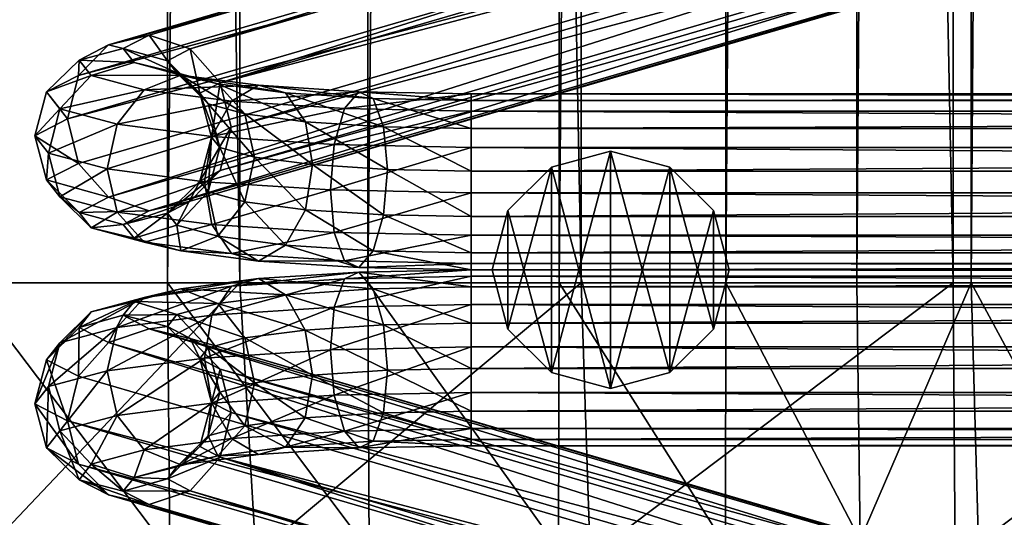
# Model space of a CAD drawing. Header units: inches. Extents: x 0 to 82.5, y -88 to 0.
# Tile 34 of 256: x 59.2 to 61.9, y -76.9 to -75.5. Entities that reach past the tile are written whole.
import ezdxf

# ---------------------------------------------------------------- set-up
doc = ezdxf.new("R2010")
doc.units = ezdxf.units.IN
doc.header["$MEASUREMENT"] = 0
for name, color, linetype in [('AFUCH-3-BSPT', 4, 'Continuous'), ('AFUCH-3-GDPL', 19, 'Continuous'), ('AFUCH-3-STUP', 5, 'Continuous')]:
    doc.layers.add(name, color=color, linetype=linetype)

msp = doc.modelspace()

# ---------------------------------------------------------------- meshes
at = {"layer": 'AFUCH-3-BSPT'}
mesh = msp.add_polyface(dxfattribs=at)
corners = [(60.4446, -75.9794, 0.3724), (80.8263, -76.0994, 0.4209), (60.4446, -76.0994, 0.4209), (60.4446, -75.8513, 0.3904), (80.8263, -75.9794, 0.3724), (60.4446, -75.7493, 0.4701), (80.8263, -75.8513, 0.3904), (60.4446, -75.7008, 0.59), (80.8263, -75.7493, 0.4701), (60.4446, -75.7188, 0.7182), (80.8263, -75.7008, 0.59), (60.4446, -75.7985, 0.8202), (80.8263, -75.7188, 0.7182), (60.4446, -75.9185, 0.8686), (80.8263, -75.7985, 0.8202), (60.4446, -76.0466, 0.8506), (80.8263, -75.9185, 0.8686), (60.4446, -76.1486, 0.771), (80.8263, -76.0466, 0.8506), (60.4446, -76.1971, 0.651), (80.8263, -76.1486, 0.771), (60.4446, -76.1791, 0.5228), (80.8263, -76.1971, 0.651), (80.8263, -76.1791, 0.5228), (60.2083, -75.9137, 0.9074), (60.1975, -75.7935, 0.8607), (64.4533, -74.4266, 13.0186), (59.7361, -75.6689, 1.8758), (64.4234, -74.3007, 13.0186), (59.767, -75.7945, 1.8782), (64.4106, -74.5526, 13.0186), (59.7361, -75.917, 1.9063), (64.3068, -74.6448, 13.0186), (59.6517, -76.0035, 1.9524), (64.1696, -74.6785, 13.0186), (59.5363, -76.0309, 2.0043), (64.0358, -74.6448, 13.0186), (59.421, -75.9918, 2.048), (63.9414, -74.5526, 13.0186), (59.3365, -75.8967, 2.0719), (59.3056, -75.771, 2.0694), (64.329, -74.2085, 13.0186), (59.6517, -75.5737, 1.8996), (64.1952, -74.1748, 13.0186), (59.5363, -75.5346, 1.9434), (64.058, -74.2085, 13.0186), (59.421, -75.562, 1.9952), (63.9542, -74.3007, 13.0186), (59.3365, -75.6485, 2.0414), (63.9115, -74.4266, 13.0186)]
mesh.append_faces([[corners[k] for k in face] for face in [(0, 1, 2), (3, 4, 0), (5, 6, 3), (11, 12, 9), (13, 14, 11), (15, 16, 13), (17, 18, 15), (2, 23, 21), (26, 27, 28), (30, 29, 26), (32, 31, 30), (34, 33, 32), (36, 35, 34), (38, 37, 36), (27, 41, 28)]], dxfattribs={"vtx0": -1})
mesh.append_faces([[corners[k] for k in face] for face in [(35, 33, 34), (37, 35, 36), (26, 47, 30), (28, 45, 26), (49, 30, 47), (38, 32, 49)]], dxfattribs={"vtx0": -1, "vtx1": -1})
mesh.append_faces([[corners[k] for k in face] for face in [(7, 8, 5), (9, 10, 7), (19, 20, 17), (21, 22, 19)]], dxfattribs={"vtx0": -1, "vtx2": -1})
mesh.append_faces([[corners[k] for k in face] for face in [(13, 24, 15), (11, 25, 13), (29, 27, 26), (31, 29, 30), (33, 31, 32), (39, 37, 38), (42, 41, 27), (48, 47, 46), (40, 49, 48), (41, 43, 28), (36, 34, 38)]], dxfattribs={"vtx1": -1})
mesh.append_faces([[corners[k] for k in face] for face in [(44, 43, 42), (46, 45, 44), (45, 47, 26), (43, 45, 28), (32, 30, 49), (34, 32, 38)]], dxfattribs={"vtx1": -1, "vtx2": -1})
mesh.append_faces([[corners[k] for k in face] for face in [(40, 39, 38), (43, 41, 42), (45, 43, 44), (47, 45, 46), (49, 47, 48), (38, 49, 40)]], dxfattribs={"vtx2": -1})
mesh = msp.add_polyface(dxfattribs=at)
corners = [(80.8263, -75.9185, 0.8686), (81.0627, -75.9137, 0.9074), (80.8263, -75.7985, 0.8202), (80.8263, -75.9794, 0.3724), (80.8263, -76.0994, 0.4209), (60.4446, -75.9794, 0.3724), (80.8263, -75.8513, 0.3904), (60.4446, -75.8513, 0.3904), (80.8263, -75.7493, 0.4701), (60.4446, -75.7493, 0.4701), (80.8263, -75.7008, 0.59), (60.4446, -75.7008, 0.59), (80.8263, -75.7188, 0.7182), (60.4446, -75.7188, 0.7182), (60.4446, -75.7985, 0.8202), (60.4446, -75.9185, 0.8686), (80.8263, -76.0466, 0.8506), (60.4446, -76.0466, 0.8506), (80.8263, -76.1486, 0.771), (60.4446, -76.1486, 0.771), (80.8263, -76.1971, 0.651), (60.4446, -76.1971, 0.651), (80.8263, -76.1791, 0.5228), (60.4446, -76.1791, 0.5228), (60.4446, -76.0994, 0.4209), (81.9653, -75.771, 2.0694), (77.3294, -74.5526, 13.0186), (81.9344, -75.8967, 2.0719), (77.3593, -74.4266, 13.0186), (81.9344, -75.6485, 2.0414), (77.3166, -74.3007, 13.0186), (81.8499, -75.562, 1.9953), (77.2127, -74.2085, 13.0186), (81.7346, -75.5346, 1.9434), (77.0755, -74.1748, 13.0186), (81.6192, -75.5737, 1.8996), (76.9418, -74.2085, 13.0186), (81.5348, -75.6689, 1.8758), (76.8473, -74.3007, 13.0186), (76.8174, -74.4266, 13.0186), (81.8499, -75.9918, 2.048), (77.2349, -74.6448, 13.0186), (81.7346, -76.0309, 2.0043), (77.1012, -74.6785, 13.0186), (81.6192, -76.0035, 1.9524), (76.964, -74.6448, 13.0186), (81.5348, -75.917, 1.9063), (76.8601, -74.5526, 13.0186), (81.5039, -75.7945, 1.8782)]
mesh.append_faces([[corners[k] for k in face] for face in [(25, 26, 27), (29, 28, 25), (31, 30, 29), (37, 36, 35), (26, 40, 27), (38, 34, 36)]], dxfattribs={"vtx0": -1})
mesh.append_faces([[corners[k] for k in face] for face in [(10, 8, 11), (12, 10, 13), (20, 18, 21), (22, 20, 23), (39, 32, 38), (47, 30, 39), (45, 28, 47), (43, 26, 45)]], dxfattribs={"vtx0": -1, "vtx1": -1})
mesh.append_faces([[corners[k] for k in face] for face in [(33, 32, 31), (35, 34, 33), (42, 40, 41), (44, 42, 43)]], dxfattribs={"vtx0": -1, "vtx2": -1})
mesh.append_faces([[corners[k] for k in face] for face in [(0, 1, 2), (3, 4, 5), (6, 3, 7), (8, 6, 9), (2, 12, 14), (0, 2, 15), (16, 0, 17), (18, 16, 19), (4, 22, 24), (28, 26, 25), (30, 28, 29), (32, 30, 31), (34, 32, 33), (36, 34, 35), (38, 36, 37), (41, 40, 26), (43, 42, 41), (45, 44, 43), (47, 46, 45), (39, 48, 47), (41, 26, 43)]], dxfattribs={"vtx1": -1})
mesh.append_faces([[corners[k] for k in face] for face in [(30, 32, 39), (28, 30, 47), (26, 28, 45), (32, 34, 38)]], dxfattribs={"vtx1": -1, "vtx2": -1})
mesh.append_faces([[corners[k] for k in face] for face in [(39, 38, 37), (46, 44, 45), (48, 46, 47), (37, 48, 39)]], dxfattribs={"vtx2": -1})
mesh = msp.add_polyface(dxfattribs=at)
corners = [(59.3056, -75.771, 2.0694), (59.2132, -75.8188, 1.6804), (59.3365, -75.8967, 2.0719), (59.2466, -75.695, 1.6629), (59.3365, -75.6485, 2.0414), (59.3379, -75.6049, 1.6456), (59.421, -75.562, 1.9952), (59.4626, -75.5727, 1.6331), (59.5363, -75.5346, 1.9434), (59.5873, -75.607, 1.6288), (59.4626, -76.069, 1.6941), (59.5873, -76.0368, 1.6816), (59.6517, -76.0035, 1.9524), (59.5363, -76.0309, 2.0043), (59.3379, -76.0347, 1.6984), (59.421, -75.9918, 2.048), (59.2466, -75.9431, 1.6934), (59.4934, -76.108, 1.3768), (59.6142, -76.0708, 1.4046), (59.6255, -76.1436, 1.0863), (59.3726, -76.0786, 1.3409), (59.5214, -76.1188, 1.0134), (59.2842, -75.9907, 1.3064), (59.4453, -76.0342, 0.9519), (59.7127, -76.0691, 0.6678), (59.2518, -75.8676, 1.2826), (59.4174, -75.9124, 0.9183), (59.6923, -75.9482, 0.6262), (59.2842, -75.7425, 1.2759), (59.4453, -75.786, 0.9215), (59.7127, -75.8209, 0.6374), (59.3726, -75.6488, 1.2881), (59.5214, -75.689, 0.9607), (59.4934, -75.6117, 1.3159), (59.6255, -75.6474, 1.0254), (59.6142, -75.641, 1.3519)]
mesh.append_faces([[corners[k] for k in face] for face in [(22, 14, 16), (23, 20, 22), (24, 21, 23), (25, 16, 1), (26, 22, 25), (27, 23, 26), (28, 1, 3), (29, 25, 28), (30, 26, 29), (31, 3, 5), (32, 28, 31)]], dxfattribs={"vtx0": -1})
mesh.append_faces([[corners[k] for k in face] for face in [(17, 11, 10), (19, 18, 17), (20, 10, 14), (21, 17, 20), (33, 5, 7), (34, 31, 33), (35, 7, 9)]], dxfattribs={"vtx0": -1, "vtx1": -1})
mesh.append_faces([[corners[k] for k in face] for face in [(7, 5, 6), (9, 7, 8), (10, 11, 12), (14, 10, 13)]], dxfattribs={"vtx0": -1, "vtx2": -1})
mesh.append_faces([[corners[k] for k in face] for face in [(0, 1, 2), (4, 3, 0), (6, 5, 4), (2, 16, 15), (20, 14, 22), (21, 20, 23), (22, 16, 25), (23, 22, 26), (25, 1, 28), (26, 25, 29), (28, 3, 31), (29, 28, 32)]], dxfattribs={"vtx1": -1})
mesh.append_faces([[corners[k] for k in face] for face in [(8, 7, 6), (13, 10, 12), (15, 14, 13), (18, 11, 17), (17, 10, 20), (19, 17, 21), (31, 5, 33), (32, 31, 34), (33, 7, 35)]], dxfattribs={"vtx1": -1, "vtx2": -1})
mesh.append_faces([[corners[k] for k in face] for face in [(3, 1, 0), (5, 3, 4), (16, 14, 15), (1, 16, 2)]], dxfattribs={"vtx2": -1})
mesh = msp.add_polyface(dxfattribs=at)
corners = [(59.6517, -75.5737, 1.8996), (59.5873, -75.607, 1.6288), (59.5363, -75.5346, 1.9434), (59.6786, -75.6986, 1.6338), (59.7361, -75.6689, 1.8758), (59.712, -75.8229, 1.6468), (59.767, -75.7945, 1.8782), (59.6786, -75.9467, 1.6643), (59.7361, -75.917, 1.9063), (59.5873, -76.0368, 1.6816), (59.6517, -76.0035, 1.9524), (59.7026, -75.9771, 1.4168), (59.735, -75.852, 1.4101), (59.8056, -76.0049, 1.1902), (59.7295, -76.1019, 1.151), (59.9209, -76.1269, 0.9477), (59.8447, -76.1722, 0.8534), (59.8335, -75.8786, 1.1934), (59.9767, -76.0272, 1.0085), (59.7026, -75.729, 1.3864), (59.8056, -75.7568, 1.1597), (59.6142, -76.0708, 1.4046), (59.6255, -76.1436, 1.0863), (59.7685, -76.1511, 0.751), (59.5214, -76.1188, 1.0134), (59.7127, -76.0691, 0.6678), (60.0581, -76.0916, 0.4843), (59.4453, -76.0342, 0.9519), (59.6923, -75.9482, 0.6262), (60.0473, -75.9714, 0.4376), (59.4174, -75.9124, 0.9183), (59.7127, -75.8209, 0.6374), (60.0581, -75.8435, 0.4538), (59.7685, -75.7213, 0.6982), (59.4453, -75.786, 0.9215), (59.5214, -75.689, 0.9607), (60.0875, -75.7421, 0.5287), (59.8447, -75.6759, 0.7925), (59.6255, -75.6474, 1.0254), (59.7295, -75.6721, 1.0982), (59.4934, -75.6117, 1.3159), (59.6142, -75.641, 1.3519), (59.9209, -75.6971, 0.8949), (59.9767, -75.7791, 0.9781)]
mesh.append_faces([[corners[k] for k in face] for face in [(13, 12, 11), (15, 13, 14), (18, 17, 13), (12, 3, 5), (17, 19, 12), (11, 5, 7), (21, 7, 9), (14, 11, 21), (26, 23, 25), (29, 25, 28), (32, 28, 31), (33, 34, 35), (36, 31, 33), (1, 19, 41)]], dxfattribs={"vtx0": -1})
mesh.append_faces([[corners[k] for k in face] for face in [(16, 14, 22), (23, 22, 24), (37, 35, 38), (39, 40, 41), (42, 38, 39)]], dxfattribs={"vtx0": -1, "vtx1": -1})
mesh.append_faces([[corners[k] for k in face] for face in [(16, 15, 14)]], dxfattribs={"vtx0": -1, "vtx2": -1})
mesh.append_faces([[corners[k] for k in face] for face in [(4, 3, 0), (6, 5, 4), (8, 7, 6), (10, 9, 8), (19, 3, 12), (20, 19, 17), (11, 7, 21), (23, 24, 25), (25, 27, 28), (28, 30, 31), (31, 34, 33), (39, 41, 20)]], dxfattribs={"vtx1": -1})
mesh.append_faces([[corners[k] for k in face] for face in [(0, 1, 2), (14, 21, 22), (16, 22, 23), (33, 35, 37), (38, 40, 39), (37, 38, 42)]], dxfattribs={"vtx1": -1, "vtx2": -1})
mesh.append_faces([[corners[k] for k in face] for face in [(3, 1, 0), (5, 3, 4), (7, 5, 6), (9, 7, 8), (11, 12, 5), (14, 13, 11), (13, 17, 12), (1, 3, 19), (41, 19, 20), (39, 20, 43)]], dxfattribs={"vtx2": -1})
mesh = msp.add_polyface(dxfattribs=at)
corners = [(60.4446, -75.9794, 0.3724), (60.0473, -75.9714, 0.4376), (60.4446, -75.8513, 0.3904), (60.0581, -76.0916, 0.4843), (60.4446, -76.0994, 0.4209), (60.0875, -76.1719, 0.5814), (60.4446, -76.1791, 0.5228), (60.1278, -76.1907, 0.703), (60.4446, -76.1971, 0.651), (60.168, -76.143, 0.8164), (60.4446, -76.1486, 0.771), (60.1975, -76.0416, 0.8912), (60.4446, -76.0466, 0.8506), (60.2083, -75.9137, 0.9074), (60.1975, -75.7935, 0.8607), (60.4446, -75.9185, 0.8686), (60.168, -75.7132, 0.7636), (60.4446, -75.7985, 0.8202), (60.4446, -75.7188, 0.7182), (60.1278, -75.6944, 0.642), (60.4446, -75.7008, 0.59), (60.0875, -75.7421, 0.5287), (60.4446, -75.7493, 0.4701), (60.0581, -75.8435, 0.4538), (59.9209, -76.1269, 0.9477), (59.8447, -76.1722, 0.8534), (59.9767, -76.0272, 1.0085), (59.8056, -76.0049, 1.1902), (59.9971, -75.8999, 1.0197), (59.8056, -75.7568, 1.1597), (59.8335, -75.8786, 1.1934), (59.9767, -75.7791, 0.9781), (59.7685, -76.1511, 0.751), (59.7127, -76.0691, 0.6678), (59.6923, -75.9482, 0.6262), (59.7127, -75.8209, 0.6374), (59.7685, -75.7213, 0.6982), (59.8447, -75.6759, 0.7925), (59.9209, -75.6971, 0.8949), (59.7295, -75.6721, 1.0982)]
mesh.append_faces([[corners[k] for k in face] for face in [(9, 26, 24), (28, 29, 30), (13, 31, 28), (11, 28, 26)]], dxfattribs={"vtx0": -1})
mesh.append_faces([[corners[k] for k in face] for face in [(7, 24, 25), (5, 25, 32), (19, 36, 37), (16, 37, 38)]], dxfattribs={"vtx0": -1, "vtx1": -1})
mesh.append_faces([[corners[k] for k in face] for face in [(7, 5, 6), (9, 7, 8), (19, 16, 18), (21, 19, 20), (5, 7, 25), (7, 9, 24)]], dxfattribs={"vtx0": -1, "vtx2": -1})
mesh.append_faces([[corners[k] for k in face] for face in [(0, 1, 2), (4, 3, 0), (6, 5, 4), (12, 11, 10), (18, 16, 17), (2, 23, 22), (31, 29, 28), (14, 31, 13), (5, 32, 3), (3, 33, 1), (1, 34, 23), (23, 35, 21), (31, 14, 38), (38, 39, 31)]], dxfattribs={"vtx1": -1})
mesh.append_faces([[corners[k] for k in face] for face in [(8, 7, 6), (10, 9, 8), (20, 19, 18), (22, 21, 20), (21, 36, 19), (19, 37, 16)]], dxfattribs={"vtx1": -1, "vtx2": -1})
mesh.append_faces([[corners[k] for k in face] for face in [(3, 1, 0), (5, 3, 4), (11, 9, 10), (13, 11, 12), (14, 13, 15), (16, 14, 17), (23, 21, 22), (1, 23, 2), (24, 26, 27), (26, 28, 30), (9, 11, 26), (11, 13, 28), (14, 16, 38)]], dxfattribs={"vtx2": -1})
mesh = msp.add_polyface(dxfattribs=at)
corners = [(60.4446, -76.4755, 0.8686), (60.2083, -76.4802, 0.9074), (60.4446, -76.5955, 0.8202), (60.1975, -76.6004, 0.8607), (60.4446, -76.6751, 0.7182), (60.4446, -76.4145, 0.3724), (60.4446, -76.2945, 0.4209), (80.8263, -76.4145, 0.3724), (60.4446, -76.5427, 0.3904), (80.8263, -76.5427, 0.3904), (60.4446, -76.6447, 0.4701), (80.8263, -76.6447, 0.4701), (60.4446, -76.6931, 0.59), (80.8263, -76.6931, 0.59), (80.8263, -76.6751, 0.7182), (80.8263, -76.5955, 0.8202), (80.8263, -76.4755, 0.8686), (60.4446, -76.3473, 0.8506), (80.8263, -76.3473, 0.8506), (60.4446, -76.2453, 0.771), (80.8263, -76.2453, 0.771), (60.4446, -76.1969, 0.651), (80.8263, -76.1969, 0.651), (60.4446, -76.2149, 0.5228), (80.8263, -76.2149, 0.5228), (80.8263, -76.2945, 0.4209), (59.3056, -76.6229, 2.0694), (63.9415, -77.8414, 13.0186), (59.3365, -76.4973, 2.0719), (63.9117, -77.9673, 13.0186), (59.3365, -76.7454, 2.0414), (63.9544, -78.0932, 13.0186), (59.421, -76.8319, 1.9953), (64.0582, -78.1854, 13.0186), (59.5363, -76.8593, 1.9434), (64.1954, -78.2192, 13.0186), (59.6517, -76.8202, 1.8996), (64.3291, -78.1854, 13.0186), (59.7361, -76.7251, 1.8758), (64.4236, -78.0932, 13.0186), (64.4535, -77.9673, 13.0186), (59.421, -76.4021, 2.048), (64.036, -77.7492, 13.0186), (59.5363, -76.363, 2.0043), (64.1698, -77.7154, 13.0186), (59.6517, -76.3904, 1.9524), (64.3069, -77.7492, 13.0186), (59.7361, -76.4769, 1.9063), (64.4108, -77.8414, 13.0186), (59.767, -76.5994, 1.8782)]
mesh.append_faces([[corners[k] for k in face] for face in [(26, 27, 28), (30, 29, 26), (32, 31, 30), (38, 37, 36), (27, 41, 28), (39, 35, 37)]], dxfattribs={"vtx0": -1})
mesh.append_faces([[corners[k] for k in face] for face in [(12, 10, 13), (4, 12, 14), (21, 19, 22), (23, 21, 24), (40, 33, 39), (48, 31, 40), (46, 29, 48), (44, 27, 46)]], dxfattribs={"vtx0": -1, "vtx1": -1})
mesh.append_faces([[corners[k] for k in face] for face in [(34, 33, 32), (36, 35, 34), (43, 41, 42), (45, 43, 44)]], dxfattribs={"vtx0": -1, "vtx2": -1})
mesh.append_faces([[corners[k] for k in face] for face in [(0, 1, 2), (2, 3, 4), (5, 6, 7), (8, 5, 9), (10, 8, 11), (2, 4, 15), (0, 2, 16), (17, 0, 18), (19, 17, 20), (6, 23, 25), (29, 27, 26), (31, 29, 30), (33, 31, 32), (35, 33, 34), (37, 35, 36), (39, 37, 38), (42, 41, 27), (44, 43, 42), (46, 45, 44), (48, 47, 46), (40, 49, 48), (42, 27, 44)]], dxfattribs={"vtx1": -1})
mesh.append_faces([[corners[k] for k in face] for face in [(31, 33, 40), (29, 31, 48), (27, 29, 46), (33, 35, 39)]], dxfattribs={"vtx1": -1, "vtx2": -1})
mesh.append_faces([[corners[k] for k in face] for face in [(40, 39, 38), (47, 45, 46), (49, 47, 48), (38, 49, 40)]], dxfattribs={"vtx2": -1})
mesh = msp.add_polyface(dxfattribs=at)
corners = [(60.1975, -76.3523, 0.8912), (60.2083, -76.4802, 0.9074), (60.4446, -76.4755, 0.8686), (60.4446, -76.3473, 0.8506), (60.168, -76.2509, 0.8164), (60.4446, -76.2453, 0.771), (60.1278, -76.2032, 0.703), (60.4446, -76.1969, 0.651), (60.0875, -76.2221, 0.5814), (60.4446, -76.2149, 0.5228), (60.0581, -76.3023, 0.4843), (60.4446, -76.2945, 0.4209), (60.0473, -76.4225, 0.4376), (60.4446, -76.4145, 0.3724), (60.0581, -76.5505, 0.4538), (60.4446, -76.5427, 0.3904), (60.0875, -76.6519, 0.5287), (60.4446, -76.6447, 0.4701), (60.1278, -76.6995, 0.642), (60.4446, -76.6931, 0.59), (60.168, -76.6807, 0.7636), (60.4446, -76.6751, 0.7182), (60.1975, -76.6004, 0.8607), (60.4446, -76.5955, 0.8202), (59.9209, -76.6968, 0.8949), (59.8447, -76.718, 0.7925), (59.9766, -76.6148, 0.9781), (59.8056, -76.6371, 1.1597), (59.9971, -76.494, 1.0197), (59.8056, -76.389, 1.1902), (59.8335, -76.5153, 1.1934), (59.9766, -76.3667, 1.0085), (59.7685, -76.6727, 0.6982), (59.7127, -76.573, 0.6374), (59.6923, -76.4457, 0.6262), (59.7127, -76.3249, 0.6678), (59.7685, -76.2429, 0.751), (59.8447, -76.2217, 0.8534), (59.9209, -76.267, 0.9477), (59.7295, -76.292, 1.151)]
mesh.append_faces([[corners[k] for k in face] for face in [(20, 26, 24), (28, 29, 30), (1, 31, 28), (22, 28, 26)]], dxfattribs={"vtx0": -1})
mesh.append_faces([[corners[k] for k in face] for face in [(18, 24, 25), (16, 25, 32), (6, 36, 37), (4, 37, 38)]], dxfattribs={"vtx0": -1, "vtx1": -1})
mesh.append_faces([[corners[k] for k in face] for face in [(6, 4, 5), (8, 6, 7), (18, 16, 17), (20, 18, 19), (16, 18, 25), (18, 20, 24)]], dxfattribs={"vtx0": -1, "vtx2": -1})
mesh.append_faces([[corners[k] for k in face] for face in [(3, 0, 2), (5, 4, 3), (11, 10, 9), (13, 12, 11), (15, 14, 13), (17, 16, 15), (31, 29, 28), (0, 31, 1), (16, 32, 14), (14, 33, 12), (12, 34, 10), (10, 35, 8), (31, 0, 38), (38, 39, 31)]], dxfattribs={"vtx1": -1})
mesh.append_faces([[corners[k] for k in face] for face in [(7, 6, 5), (9, 8, 7), (19, 18, 17), (21, 20, 19), (8, 36, 6), (6, 37, 4)]], dxfattribs={"vtx1": -1, "vtx2": -1})
mesh.append_faces([[corners[k] for k in face] for face in [(0, 1, 2), (4, 0, 3), (10, 8, 9), (12, 10, 11), (14, 12, 13), (16, 14, 15), (22, 20, 21), (1, 22, 23), (24, 26, 27), (26, 28, 30), (20, 22, 26), (22, 1, 28), (0, 4, 38)]], dxfattribs={"vtx2": -1})
mesh = msp.add_polyface(dxfattribs=at)
corners = [(80.8263, -76.4145, 0.3724), (60.4446, -76.2945, 0.4209), (80.8263, -76.2945, 0.4209), (80.8263, -76.5427, 0.3904), (60.4446, -76.4145, 0.3724), (80.8263, -76.6447, 0.4701), (60.4446, -76.5427, 0.3904), (80.8263, -76.6931, 0.59), (60.4446, -76.6447, 0.4701), (80.8263, -76.6751, 0.7182), (60.4446, -76.6931, 0.59), (80.8263, -76.5955, 0.8202), (60.4446, -76.6751, 0.7182), (80.8263, -76.4755, 0.8686), (60.4446, -76.5955, 0.8202), (80.8263, -76.3473, 0.8506), (60.4446, -76.4755, 0.8686), (80.8263, -76.2453, 0.771), (60.4446, -76.3473, 0.8506), (80.8263, -76.1969, 0.651), (60.4446, -76.2453, 0.771), (80.8263, -76.2149, 0.5228), (60.4446, -76.1969, 0.651), (60.4446, -76.2149, 0.5228), (81.0627, -76.4802, 0.9074), (76.8176, -77.9673, 13.0186), (81.5348, -76.7251, 1.8758), (76.8475, -78.0932, 13.0186), (81.5039, -76.5994, 1.8782), (76.8603, -77.8414, 13.0186), (81.5348, -76.4769, 1.9063), (76.9642, -77.7492, 13.0186), (81.6192, -76.3904, 1.9524), (77.1013, -77.7154, 13.0186), (81.7346, -76.363, 2.0043), (77.2351, -77.7492, 13.0186), (81.8499, -76.4021, 2.048), (77.3296, -77.8414, 13.0186), (81.9344, -76.4973, 2.0719), (81.9653, -76.6229, 2.0694), (76.942, -78.1854, 13.0186), (81.6192, -76.8202, 1.8996), (77.0757, -78.2192, 13.0186), (81.7346, -76.8593, 1.9434), (77.2129, -78.1854, 13.0186), (81.8499, -76.8319, 1.9952), (77.3167, -78.0932, 13.0186), (81.9344, -76.7454, 2.0414), (77.3594, -77.9673, 13.0186)]
mesh.append_faces([[corners[k] for k in face] for face in [(0, 1, 2), (3, 4, 0), (5, 6, 3), (11, 12, 9), (13, 14, 11), (15, 16, 13), (17, 18, 15), (2, 23, 21), (25, 26, 27), (29, 28, 25), (31, 30, 29), (33, 32, 31), (35, 34, 33), (37, 36, 35), (26, 40, 27)]], dxfattribs={"vtx0": -1})
mesh.append_faces([[corners[k] for k in face] for face in [(34, 32, 33), (36, 34, 35), (25, 46, 29), (27, 44, 25), (48, 29, 46), (37, 31, 48)]], dxfattribs={"vtx0": -1, "vtx1": -1})
mesh.append_faces([[corners[k] for k in face] for face in [(7, 8, 5), (9, 10, 7), (19, 20, 17), (21, 22, 19)]], dxfattribs={"vtx0": -1, "vtx2": -1})
mesh.append_faces([[corners[k] for k in face] for face in [(13, 24, 15), (28, 26, 25), (30, 28, 29), (32, 30, 31), (38, 36, 37), (41, 40, 26), (47, 46, 45), (39, 48, 47), (40, 42, 27), (35, 33, 37)]], dxfattribs={"vtx1": -1})
mesh.append_faces([[corners[k] for k in face] for face in [(43, 42, 41), (45, 44, 43), (44, 46, 25), (42, 44, 27), (31, 29, 48), (33, 31, 37)]], dxfattribs={"vtx1": -1, "vtx2": -1})
mesh.append_faces([[corners[k] for k in face] for face in [(39, 38, 37), (42, 40, 41), (44, 42, 43), (46, 44, 45), (48, 46, 47), (37, 48, 39)]], dxfattribs={"vtx2": -1})
mesh = msp.add_polyface(dxfattribs=at)
corners = [(59.6517, -76.3904, 1.9524), (59.5873, -76.3572, 1.6816), (59.5363, -76.363, 2.0043), (59.6786, -76.4472, 1.6643), (59.7361, -76.4769, 1.9063), (59.712, -76.571, 1.6468), (59.767, -76.5994, 1.8782), (59.6786, -76.6954, 1.6338), (59.7361, -76.7251, 1.8758), (59.5873, -76.7869, 1.6288), (59.6517, -76.8202, 1.8996), (59.7026, -76.665, 1.3864), (59.735, -76.542, 1.4101), (59.8056, -76.6371, 1.1597), (59.7295, -76.7218, 1.0982), (59.9209, -76.6968, 0.8949), (59.8447, -76.718, 0.7925), (59.8335, -76.5153, 1.1934), (59.9766, -76.6148, 0.9781), (59.7026, -76.4168, 1.4168), (59.8056, -76.389, 1.1902), (59.6142, -76.7529, 1.3519), (59.6254, -76.7466, 1.0254), (59.7685, -76.6727, 0.6982), (59.5214, -76.7049, 0.9607), (59.7127, -76.573, 0.6374), (60.0581, -76.5505, 0.4538), (59.4453, -76.6079, 0.9215), (59.6923, -76.4457, 0.6262), (60.0473, -76.4225, 0.4376), (59.4174, -76.4816, 0.9183), (59.7127, -76.3249, 0.6678), (60.0581, -76.3023, 0.4843), (59.7685, -76.2429, 0.751), (59.4453, -76.3598, 0.9519), (59.5214, -76.2751, 1.0134), (60.0875, -76.2221, 0.5814), (59.8447, -76.2217, 0.8534), (59.6254, -76.2503, 1.0863), (59.7295, -76.292, 1.151), (59.4934, -76.286, 1.3768), (59.6142, -76.3231, 1.4046), (59.9209, -76.267, 0.9477), (59.9766, -76.3667, 1.0085)]
mesh.append_faces([[corners[k] for k in face] for face in [(13, 12, 11), (15, 13, 14), (18, 17, 13), (12, 3, 5), (17, 19, 12), (11, 5, 7), (21, 7, 9), (14, 11, 21), (26, 23, 25), (29, 25, 28), (32, 28, 31), (33, 34, 35), (36, 31, 33), (1, 19, 41)]], dxfattribs={"vtx0": -1})
mesh.append_faces([[corners[k] for k in face] for face in [(16, 14, 22), (23, 22, 24), (37, 35, 38), (39, 40, 41), (42, 38, 39)]], dxfattribs={"vtx0": -1, "vtx1": -1})
mesh.append_faces([[corners[k] for k in face] for face in [(16, 15, 14)]], dxfattribs={"vtx0": -1, "vtx2": -1})
mesh.append_faces([[corners[k] for k in face] for face in [(4, 3, 0), (6, 5, 4), (8, 7, 6), (10, 9, 8), (19, 3, 12), (20, 19, 17), (11, 7, 21), (23, 24, 25), (25, 27, 28), (28, 30, 31), (31, 34, 33), (39, 41, 20)]], dxfattribs={"vtx1": -1})
mesh.append_faces([[corners[k] for k in face] for face in [(0, 1, 2), (14, 21, 22), (16, 22, 23), (33, 35, 37), (38, 40, 39), (37, 38, 42)]], dxfattribs={"vtx1": -1, "vtx2": -1})
mesh.append_faces([[corners[k] for k in face] for face in [(3, 1, 0), (5, 3, 4), (7, 5, 6), (9, 7, 8), (11, 12, 5), (14, 13, 11), (13, 17, 12), (1, 3, 19), (41, 19, 20), (39, 20, 43)]], dxfattribs={"vtx2": -1})
mesh = msp.add_polyface(dxfattribs=at)
corners = [(59.3056, -76.6229, 2.0694), (59.2132, -76.5751, 1.6804), (59.3365, -76.7454, 2.0414), (59.2466, -76.4508, 1.6934), (59.3365, -76.4973, 2.0719), (59.3379, -76.3592, 1.6984), (59.421, -76.4021, 2.048), (59.4626, -76.3249, 1.6941), (59.5363, -76.363, 2.0043), (59.5873, -76.3572, 1.6816), (59.4626, -76.8212, 1.6332), (59.5873, -76.7869, 1.6288), (59.6517, -76.8202, 1.8996), (59.5363, -76.8593, 1.9434), (59.3379, -76.789, 1.6456), (59.421, -76.8319, 1.9953), (59.2466, -76.6989, 1.663), (59.4934, -76.7823, 1.3159), (59.6142, -76.7529, 1.3519), (59.6254, -76.7466, 1.0254), (59.3726, -76.7451, 1.2881), (59.5214, -76.7049, 0.9607), (59.2842, -76.6514, 1.2759), (59.4453, -76.6079, 0.9215), (59.7127, -76.573, 0.6374), (59.2518, -76.5263, 1.2826), (59.4174, -76.4816, 0.9183), (59.6923, -76.4457, 0.6262), (59.2842, -76.4033, 1.3064), (59.4453, -76.3598, 0.9519), (59.7127, -76.3249, 0.6678), (59.3726, -76.3153, 1.3409), (59.5214, -76.2751, 1.0134), (59.4934, -76.286, 1.3768), (59.6254, -76.2503, 1.0863), (59.6142, -76.3231, 1.4046)]
mesh.append_faces([[corners[k] for k in face] for face in [(22, 14, 16), (23, 20, 22), (24, 21, 23), (25, 16, 1), (26, 22, 25), (27, 23, 26), (28, 1, 3), (29, 25, 28), (30, 26, 29), (31, 3, 5), (32, 28, 31)]], dxfattribs={"vtx0": -1})
mesh.append_faces([[corners[k] for k in face] for face in [(17, 11, 10), (19, 18, 17), (20, 10, 14), (21, 17, 20), (33, 5, 7), (34, 31, 33), (35, 7, 9)]], dxfattribs={"vtx0": -1, "vtx1": -1})
mesh.append_faces([[corners[k] for k in face] for face in [(7, 5, 6), (9, 7, 8), (10, 11, 12), (14, 10, 13)]], dxfattribs={"vtx0": -1, "vtx2": -1})
mesh.append_faces([[corners[k] for k in face] for face in [(0, 1, 2), (4, 3, 0), (6, 5, 4), (2, 16, 15), (20, 14, 22), (21, 20, 23), (22, 16, 25), (23, 22, 26), (25, 1, 28), (26, 25, 29), (28, 3, 31), (29, 28, 32)]], dxfattribs={"vtx1": -1})
mesh.append_faces([[corners[k] for k in face] for face in [(8, 7, 6), (13, 10, 12), (15, 14, 13), (18, 11, 17), (17, 10, 20), (19, 17, 21), (31, 5, 33), (32, 31, 34), (33, 7, 35)]], dxfattribs={"vtx1": -1, "vtx2": -1})
mesh.append_faces([[corners[k] for k in face] for face in [(3, 1, 0), (5, 3, 4), (16, 14, 15), (1, 16, 2)]], dxfattribs={"vtx2": -1})
at = {"layer": 'AFUCH-3-GDPL'}
mesh = msp.add_polyface(dxfattribs=at)
corners = [(60.8383, -75.8623, 0), (61.0056, -75.9072, 0), (61.1281, -76.0296, 0), (61.1729, -76.197, 0), (61.1281, -76.3643, 0), (61.0056, -76.4868, 0), (60.8383, -76.5316, 0), (60.671, -76.4868, 0), (60.5485, -76.3643, 0), (60.5037, -76.197, 0), (60.5485, -76.0296, 0), (60.671, -75.9072, 0), (60.8383, -75.8623, 0.3725), (60.671, -75.9072, 0.3725), (60.5485, -76.0296, 0.3725), (60.5037, -76.197, 0.3725), (60.5485, -76.3643, 0.3725), (60.671, -76.4868, 0.3725), (60.8383, -76.5316, 0.3725), (61.0056, -76.4868, 0.3725), (61.1281, -76.3643, 0.3725), (61.1729, -76.197, 0.3725), (61.1281, -76.0296, 0.3725), (61.0056, -75.9072, 0.3725)]
mesh.append_faces([[corners[k] for k in face] for face in [(0, 23, 1), (11, 12, 0), (10, 13, 11), (9, 14, 10), (8, 15, 9), (7, 16, 8), (6, 17, 7), (5, 18, 6), (4, 19, 5), (3, 20, 4), (2, 21, 3), (1, 22, 2)]], dxfattribs={"vtx0": -1})
mesh.append_faces([[corners[k] for k in face] for face in [(0, 7, 11), (1, 6, 0), (2, 5, 1), (8, 11, 7), (12, 19, 23), (13, 18, 12), (14, 17, 13), (20, 23, 19)]], dxfattribs={"vtx0": -1, "vtx1": -1})
mesh.append_faces([[corners[k] for k in face] for face in [(12, 23, 0), (13, 12, 11), (14, 13, 10), (15, 14, 9), (16, 15, 8), (17, 16, 7), (18, 17, 6), (19, 18, 5), (20, 19, 4), (21, 20, 3), (22, 21, 2), (23, 22, 1), (3, 4, 2), (9, 10, 8), (15, 16, 14), (21, 22, 20)]], dxfattribs={"vtx1": -1})
mesh.append_faces([[corners[k] for k in face] for face in [(6, 7, 0), (5, 6, 1), (4, 5, 2), (10, 11, 8), (18, 19, 12), (17, 18, 13), (16, 17, 14), (22, 23, 20)]], dxfattribs={"vtx1": -1, "vtx2": -1})
mesh = msp.add_polyface(dxfattribs=at)
corners = [(60.8383, -75.8623, 0), (61.0056, -75.9072, 0), (61.1281, -76.0296, 0), (61.1729, -76.197, 0), (61.1281, -76.3643, 0), (61.0056, -76.4868, 0), (60.8383, -76.5316, 0), (60.671, -76.4868, 0), (60.5485, -76.3643, 0), (60.5037, -76.197, 0), (60.5485, -76.0296, 0), (60.671, -75.9072, 0), (60.8383, -75.8623, 0.3725), (60.671, -75.9072, 0.3725), (60.5485, -76.0296, 0.3725), (60.5037, -76.197, 0.3725), (60.5485, -76.3643, 0.3725), (60.671, -76.4868, 0.3725), (60.8383, -76.5316, 0.3725), (61.0056, -76.4868, 0.3725), (61.1281, -76.3643, 0.3725), (61.1729, -76.197, 0.3725), (61.1281, -76.0296, 0.3725), (61.0056, -75.9072, 0.3725)]
mesh.append_faces([[corners[k] for k in face] for face in [(0, 23, 1), (11, 12, 0), (10, 13, 11), (9, 14, 10), (8, 15, 9), (7, 16, 8), (6, 17, 7), (5, 18, 6), (4, 19, 5), (3, 20, 4), (2, 21, 3), (1, 22, 2)]], dxfattribs={"vtx0": -1})
mesh.append_faces([[corners[k] for k in face] for face in [(0, 7, 11), (1, 6, 0), (2, 5, 1), (8, 11, 7), (12, 19, 23), (13, 18, 12), (14, 17, 13), (20, 23, 19)]], dxfattribs={"vtx0": -1, "vtx1": -1})
mesh.append_faces([[corners[k] for k in face] for face in [(12, 23, 0), (13, 12, 11), (14, 13, 10), (15, 14, 9), (16, 15, 8), (17, 16, 7), (18, 17, 6), (19, 18, 5), (20, 19, 4), (21, 20, 3), (22, 21, 2), (23, 22, 1), (3, 4, 2), (9, 10, 8), (15, 16, 14), (21, 22, 20)]], dxfattribs={"vtx1": -1})
mesh.append_faces([[corners[k] for k in face] for face in [(6, 7, 0), (5, 6, 1), (4, 5, 2), (10, 11, 8), (18, 19, 12), (17, 18, 13), (16, 17, 14), (22, 23, 20)]], dxfattribs={"vtx1": -1, "vtx2": -1})
at = {"layer": 'AFUCH-3-STUP'}
mesh = msp.add_polyface(dxfattribs=at)
corners = [(61.5332, -76.234, 13.176), (61.5332, -24.7813, 13.176), (61.8556, -24.7813, 13.1465), (61.8556, -76.234, 13.1465), (62.2108, -24.7813, 13.1354), (62.2108, -76.234, 13.1354), (62.6271, -24.7813, 13.131), (62.6271, -76.234, 13.131), (63.0876, -24.7813, 13.1314), (63.0876, -76.234, 13.1314), (63.5642, -24.7813, 13.1318), (62.849, -76.234, 17.2254), (62.849, -24.7813, 17.2254), (61.8049, -24.7813, 17.1168), (61.8049, -76.234, 17.1168), (60.7551, -24.7813, 16.9691), (60.7551, -76.234, 16.9691), (59.7919, -24.7813, 16.8015), (59.7919, -76.234, 16.8015), (59.0189, -24.7813, 16.6375), (59.0189, -76.234, 16.6375), (58.4703, -24.7813, 16.4866), (58.4703, -76.234, 16.4866), (58.1135, -24.7813, 16.3426), (58.1135, -76.234, 16.3426), (57.8907, -24.7813, 16.1887), (57.8907, -76.234, 16.1887), (57.7573, -24.7813, 15.9895), (57.7573, -76.234, 15.9895), (57.7016, -24.7813, 15.7261), (57.7016, -76.234, 15.7261), (57.6799, -24.7813, 15.4029), (57.6799, -76.234, 15.4029), (57.6991, -24.7813, 15.0677), (57.6991, -76.234, 15.0677), (57.7602, -24.7813, 14.7741), (57.7602, -76.234, 14.7741), (57.8912, -24.7813, 14.538), (57.8912, -76.234, 14.538), (58.1208, -24.7813, 14.3437), (58.1208, -76.234, 14.3437), (58.4976, -24.7813, 14.1531), (58.4976, -76.234, 14.1531), (59.0181, -24.7813, 13.9674), (59.0181, -76.234, 13.9674), (59.5877, -24.7813, 13.7839), (59.5877, -76.234, 13.7839), (60.1528, -24.7813, 13.6018), (60.1528, -76.234, 13.6018), (60.6925, -24.7813, 13.4279), (60.6925, -76.234, 13.4279), (61.1633, -24.7813, 13.2762), (61.1633, -76.234, 13.2762)]
mesh.append_faces([[corners[k] for k in face] for face in [(0, 1, 2), (5, 4, 6), (7, 6, 8), (9, 8, 10), (11, 12, 13), (14, 13, 15), (16, 15, 17), (18, 17, 19), (20, 19, 21), (22, 21, 23), (29, 30, 28), (30, 29, 31), (31, 32, 30), (32, 31, 33), (33, 34, 32), (34, 33, 35), (41, 42, 40), (42, 41, 43), (43, 44, 42), (44, 43, 45), (45, 46, 44), (46, 45, 47), (47, 48, 46), (48, 47, 49), (49, 50, 48), (50, 49, 51), (1, 0, 52)]], dxfattribs={"vtx0": -1, "vtx1": -1, "vtx2": -1})
mesh.append_faces([[corners[k] for k in face] for face in [(3, 2, 4), (24, 23, 25), (26, 25, 27), (27, 28, 26), (28, 27, 29), (35, 36, 34), (36, 35, 37), (37, 38, 36), (38, 37, 39), (39, 40, 38), (40, 39, 41), (51, 52, 50), (52, 51, 1)]], dxfattribs={"vtx1": -1, "vtx2": -1})
mesh = msp.add_polyface(dxfattribs=at)
corners = [(61.8556, -24.7813, 13.1465), (61.8556, -76.234, 13.1465), (61.5332, -76.234, 13.176), (62.2108, -24.7813, 13.1354), (62.2108, -76.234, 13.1354), (62.6271, -24.7813, 13.131), (62.6271, -76.234, 13.131), (63.0876, -24.7813, 13.1314), (63.0876, -76.234, 13.1314), (63.5642, -24.7813, 13.1318), (63.5642, -76.234, 13.1318), (64.0437, -24.7813, 13.1322), (64.0437, -76.234, 13.1322), (64.5234, -24.7813, 13.1326), (64.5234, -76.234, 13.1326), (71.7191, -24.7813, 13.1386), (71.7191, -76.234, 13.1386), (71.2394, -76.234, 13.1382), (71.2394, -24.7813, 13.1382), (70.7597, -76.234, 13.1378), (70.7597, -24.7813, 13.1378), (70.2801, -76.234, 13.1374), (70.2801, -24.7813, 13.1374), (69.8005, -76.234, 13.137), (69.8005, -24.7813, 13.137), (69.3208, -76.234, 13.1366), (69.3208, -24.7813, 13.1366), (68.8412, -76.234, 13.1362), (68.8412, -24.7813, 13.1362), (68.3615, -76.234, 13.1358), (68.3615, -24.7813, 13.1358), (67.8818, -76.234, 13.1354), (67.8818, -24.7813, 13.1354), (67.402, -76.234, 13.135), (67.402, -24.7813, 13.135), (66.9222, -76.234, 13.1346), (66.9222, -24.7813, 13.1346), (66.4425, -76.234, 13.1342), (66.4425, -24.7813, 13.1342), (65.9627, -76.234, 13.1338), (65.9627, -24.7813, 13.1338), (65.483, -76.234, 13.1334), (65.483, -24.7813, 13.1334), (65.0032, -76.234, 13.133), (65.0032, -24.7813, 13.133), (71.2094, -24.7813, 17.3657), (71.2094, -76.234, 17.3657), (71.9217, -76.234, 17.3256), (70.4823, -24.7813, 17.395), (70.4823, -76.234, 17.395), (69.7443, -24.7813, 17.4183), (69.7443, -76.234, 17.4183), (68.9912, -24.7813, 17.4304), (68.9912, -76.234, 17.4304), (68.2197, -24.7813, 17.4369), (68.2197, -76.234, 17.4369), (67.4201, -24.7813, 17.4397), (67.4201, -76.234, 17.4397), (66.5849, -24.7813, 17.42), (66.5849, -76.234, 17.42), (65.7156, -24.7813, 17.3994), (65.7156, -76.234, 17.3994), (64.8053, -24.7813, 17.3626), (64.8053, -76.234, 17.3626), (63.8503, -24.7813, 17.3057), (63.8503, -76.234, 17.3057), (62.849, -24.7813, 17.2254), (62.849, -76.234, 17.2254), (61.8049, -24.7813, 17.1168), (61.8049, -76.234, 17.1168), (60.7551, -24.7813, 16.9691), (60.7551, -76.234, 16.9691), (59.7919, -24.7813, 16.8015), (59.7919, -76.234, 16.8015), (59.0189, -24.7813, 16.6375), (59.0189, -76.234, 16.6375), (58.4703, -24.7813, 16.4866), (58.4703, -76.234, 16.4866), (58.1135, -24.7813, 16.3426), (58.1135, -76.234, 16.3426), (57.8907, -24.7813, 16.1887), (57.8907, -76.234, 16.1887)]
mesh.append_faces([[corners[k] for k in face] for face in [(3, 4, 1), (5, 6, 4), (7, 8, 6), (9, 10, 8), (11, 12, 10), (13, 14, 12), (15, 16, 17), (18, 17, 19), (20, 19, 21), (22, 21, 23), (24, 23, 25), (26, 25, 27), (28, 27, 29), (30, 29, 31), (32, 31, 33), (34, 33, 35), (36, 35, 37), (38, 37, 39), (40, 39, 41), (42, 41, 43), (44, 43, 14), (45, 46, 47), (48, 49, 46), (50, 51, 49), (52, 53, 51), (54, 55, 53), (56, 57, 55), (58, 59, 57), (60, 61, 59), (62, 63, 61), (64, 65, 63), (66, 67, 65), (68, 69, 67), (70, 71, 69), (72, 73, 71), (74, 75, 73), (76, 77, 75)]], dxfattribs={"vtx0": -1, "vtx1": -1, "vtx2": -1})
mesh.append_faces([[corners[k] for k in face] for face in [(0, 1, 2), (78, 79, 77), (80, 81, 79)]], dxfattribs={"vtx1": -1, "vtx2": -1})
mesh = msp.add_polyface(dxfattribs=at)
corners = [(61.1633, -76.2337, 13.2762), (61.5332, -76.2337, 13.176), (61.5424, -76.9587, 13.1888), (61.1621, -76.9748, 13.2933), (60.6925, -76.2337, 13.4279), (60.6915, -76.9853, 13.4363), (60.1528, -76.2337, 13.6018), (60.1566, -76.9904, 13.6037), (59.5877, -76.2337, 13.7839), (59.5945, -76.9933, 13.7848), (59.0181, -76.2337, 13.9674), (59.0323, -76.9995, 13.9661), (58.4976, -76.2337, 14.1531), (58.5235, -77.0099, 14.1478), (58.1208, -76.2337, 14.3437), (58.1458, -77.0164, 14.3408), (57.8912, -76.2337, 14.538), (57.9103, -77.0152, 14.5448), (57.7602, -76.2337, 14.7741), (57.7725, -77.0122, 14.7831), (57.6991, -76.2337, 15.0677), (57.7095, -77.0126, 15.078), (58.1135, -76.2337, 16.3426), (57.8907, -76.2337, 16.1887), (57.9079, -77.0098, 16.1893), (58.1375, -77.0049, 16.3505), (57.7573, -76.2337, 15.9895), (57.768, -77.0142, 15.9882), (58.4703, -76.2337, 16.4866), (58.508, -77.0011, 16.4932), (59.0189, -76.2337, 16.6375), (59.0656, -76.999, 16.6431), (59.7919, -76.2337, 16.8015), (59.8368, -76.9997, 16.8042), (60.7551, -76.2337, 16.9691), (60.7808, -77.0057, 16.9661), (61.8049, -76.2337, 17.1168), (61.8102, -77.0191, 17.1097), (57.6921, -77.0155, 15.4073), (57.6799, -76.2337, 15.4029), (57.7015, -76.2337, 15.7261), (57.7117, -77.0164, 15.7236)]
mesh.append_faces([[corners[k] for k in face] for face in [(0, 1, 2), (3, 5, 4), (6, 4, 5), (5, 7, 6), (8, 6, 7), (7, 9, 8), (10, 8, 9), (9, 11, 10), (12, 10, 11), (11, 13, 12), (14, 12, 13), (19, 21, 20), (25, 29, 28), (30, 28, 29), (29, 31, 30), (32, 30, 31), (31, 33, 32), (34, 32, 33), (33, 35, 34), (36, 34, 35), (35, 37, 36), (20, 21, 38), (38, 39, 20), (40, 39, 38), (38, 41, 40), (26, 40, 41)]], dxfattribs={"vtx0": -1, "vtx1": -1, "vtx2": -1})
mesh.append_faces([[corners[k] for k in face] for face in [(2, 3, 0), (4, 0, 3), (13, 15, 14), (16, 14, 15), (15, 17, 16), (18, 16, 17), (17, 19, 18), (20, 18, 19), (22, 23, 24), (24, 25, 22), (28, 22, 25), (41, 27, 26)]], dxfattribs={"vtx0": -1, "vtx2": -1})
mesh.append_faces([[corners[k] for k in face] for face in [(26, 27, 24), (24, 23, 26)]], dxfattribs={"vtx1": -1, "vtx2": -1})
mesh = msp.add_polyface(dxfattribs=at)
corners = [(61.8556, -76.2337, 13.1465), (61.8752, -76.9392, 13.1514), (61.5424, -76.9587, 13.1888), (61.5332, -76.2337, 13.176), (67.8796, -76.995, 13.1393), (67.3997, -76.9908, 13.1389), (67.402, -76.2337, 13.135), (66.9222, -76.2337, 13.1346), (66.9198, -76.9866, 13.1384), (66.4425, -76.2337, 13.1342), (66.44, -76.9819, 13.138), (65.9627, -76.2337, 13.1338), (65.9604, -76.9761, 13.1376), (65.483, -76.2337, 13.1334), (65.481, -76.9694, 13.1372), (65.0032, -76.2337, 13.133), (65.0017, -76.9626, 13.1367), (64.5234, -76.2337, 13.1326), (64.5224, -76.956, 13.1363), (64.0437, -76.2337, 13.1322), (64.0432, -76.9495, 13.1359), (63.5642, -76.2337, 13.1318), (63.5646, -76.9429, 13.1354), (63.0876, -76.2337, 13.1314), (63.0911, -76.9359, 13.135), (62.6271, -76.2337, 13.131), (62.6376, -76.9278, 13.1346), (62.2108, -76.2337, 13.1354), (62.2289, -76.9244, 13.1362), (62.849, -76.2337, 17.2254), (61.8049, -76.2337, 17.1168), (61.8102, -77.0191, 17.1097), (62.8456, -77.0364, 17.215), (63.8503, -76.2337, 17.3057), (63.8447, -77.0538, 17.2963), (64.8053, -76.2337, 17.3626), (64.7997, -77.0709, 17.3545), (65.7156, -76.2337, 17.3994), (65.711, -77.0863, 17.3913), (66.5849, -76.2337, 17.42), (66.5824, -77.0984, 17.4118), (67.4201, -76.2337, 17.4397), (67.4175, -77.1077, 17.4294), (68.2197, -76.2337, 17.4369)]
mesh.append_faces([[corners[k] for k in face] for face in [(2, 3, 0), (4, 5, 6), (7, 6, 5), (5, 8, 7), (9, 7, 8), (8, 10, 9), (11, 9, 10), (10, 12, 11), (13, 11, 12), (12, 14, 13), (15, 13, 14), (14, 16, 15), (17, 15, 16), (16, 18, 17), (19, 17, 18), (18, 20, 19), (21, 19, 20), (20, 22, 21), (23, 21, 22), (22, 24, 23), (25, 23, 24), (24, 26, 25), (27, 25, 26), (26, 28, 27), (0, 27, 28), (29, 30, 31), (31, 32, 29), (33, 29, 32), (32, 34, 33), (35, 33, 34), (34, 36, 35), (37, 35, 36), (36, 38, 37), (39, 37, 38), (38, 40, 39), (41, 39, 40), (40, 42, 41), (43, 41, 42)]], dxfattribs={"vtx0": -1, "vtx1": -1, "vtx2": -1})
mesh.append_faces([[corners[k] for k in face] for face in [(28, 1, 0)]], dxfattribs={"vtx0": -1, "vtx2": -1})
mesh.append_faces([[corners[k] for k in face] for face in [(0, 1, 2)]], dxfattribs={"vtx1": -1, "vtx2": -1})

doc.saveas('drawing.dxf')
